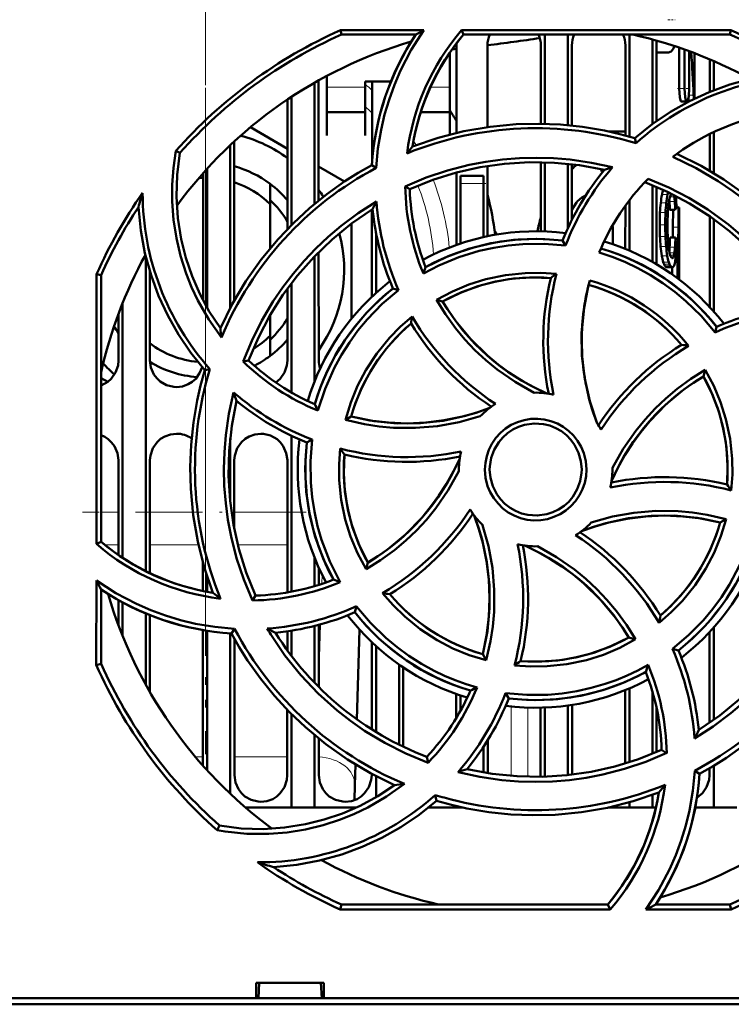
# Model space of a CAD drawing. Extents: x -1358 to 1757, y -1691 to 755.
# Tile 14 of 100: x 285 to 331, y -1556 to -1492. Entities that reach past the tile are written whole.
import ezdxf

# ---------------------------------------------------------------- set-up
doc = ezdxf.new("R2010")
doc.units = 0
doc.linetypes.add('DASHDOT', pattern=[18.5, 12, -3, 0.5, -3])

msp = doc.modelspace()

# ---------------------------------------------------------------- linework, layer by layer
at = {"color": 7, "linetype": 'DASHDOT', "lineweight": 18}
for p, q in [((296.791, -1149.406), (296.791, -1539.406)), ((296.783, -1150.869), (296.783, -1537.927)), ((296.791, -1523.648), (296.791, -1496.648))]:
    msp.add_line(p, q, dxfattribs=at)
at = {"color": 7, "linetype": 'DASHDOT', "lineweight": 18, "ltscale": 0.012018}
msp.add_line((326.901, -1491.623), (327.381, -1491.623), dxfattribs=at)
at = {"color": 7, "lineweight": 50}
for p, q in [((305.578, -1492.304), (311.008, -1492.304)), ((305.638, -1492.585), (305.578, -1492.304)), ((310.476, -1492.585), (305.638, -1492.585)), ((313.589, -1492.585), (313.458, -1492.304)), ((313.459, -1492.304), (331.004, -1492.304)), ((330.944, -1492.585), (313.589, -1492.585)), ((318.891, -1492.585), (318.891, -1498.393)), ((320.391, -1492.585), (320.391, -1498.482)), ((324.391, -1492.585), (324.391, -1499.228)), ((331.004, -1492.304), (330.944, -1492.585)), ((313.131, -1498.983), (313.134, -1493.285)), ((315.148, -1493.285), (315.151, -1498.604)), ((318.631, -1498.388), (318.634, -1493.285)), ((320.648, -1493.285), (320.651, -1498.508)), ((324.131, -1499.157), (324.134, -1493.285)), ((325.891, -1492.899), (325.891, -1498.417)), ((326.148, -1493.285), (326.151, -1498.228)), ((327.625, -1496.094), (327.625, -1493.429)), ((312.691, -1496.194), (312.691, -1493.765)), ((326.941, -1493.749), (326.148, -1493.749)), ((327.983, -1493.553), (327.983, -1496.094)), ((328.286, -1493.662), (328.286, -1496.094)), ((328.641, -1493.795), (328.641, -1496.094)), ((329.632, -1496.308), (329.633, -1494.195)), ((329.891, -1494.306), (329.891, -1496.204)), ((304.691, -1495.272), (304.691, -1496.194)), ((303.891, -1495.713), (303.891, -1503.594)), ((304.149, -1495.567), (304.153, -1503.38)), ((307.191, -1495.642), (308.858, -1495.642)), ((307.191, -1496.194), (307.191, -1495.642)), ((307.63, -1500.954), (307.633, -1495.642)), ((302.391, -1496.633), (302.391, -1504.965)), ((304.691, -1496.194), (304.691, -1499.141)), ((307.191, -1499.141), (307.191, -1496.194)), ((312.691, -1499.091), (312.691, -1496.194)), ((328.639, -1496.753), (328.641, -1496.094)), ((302.128, -1505.232), (302.132, -1496.805)), ((327.791, -1496.944), (328.146, -1496.944)), ((304.691, -1497.642), (307.191, -1497.642)), ((310.8, -1497.642), (312.691, -1497.642)), ((299.714, -1498.616), (302.131, -1500.011)), ((304.691, -1499.141), (304.691, -1499.142)), ((307.191, -1499.142), (307.191, -1499.141)), ((324.131, -1498.898), (323.07, -1498.898)), ((329.63, -1501.449), (329.631, -1499.046)), ((329.891, -1498.922), (329.891, -1501.604)), ((298.391, -1499.791), (298.391, -1510.385)), ((298.651, -1499.548), (298.656, -1509.896)), ((324.825, -1499.656), (324.754, -1499.334)), ((295.124, -1500.287), (294.855, -1500.155)), ((307.901, -1501.255), (307.622, -1501.076)), ((315.152, -1501.133), (315.154, -1505.706)), ((318.628, -1505.389), (318.63, -1500.887)), ((318.891, -1500.893), (318.891, -1505.397)), ((320.391, -1500.994), (320.391, -1505.182)), ((320.652, -1501.024), (320.653, -1504.635)), ((296.626, -1509.881), (296.63, -1501.603)), ((296.891, -1501.314), (296.891, -1510.36)), ((304.152, -1501.178), (305.832, -1502.148)), ((313.128, -1506.271), (313.13, -1501.561)), ((313.391, -1502.285), (313.391, -1501.785)), ((314.891, -1501.785), (313.391, -1501.785)), ((314.891, -1502.285), (314.891, -1501.785)), ((300.991, -1503.613), (300.991, -1502.298)), ((313.391, -1506.18), (313.391, -1502.285)), ((314.891, -1502.285), (314.891, -1505.763)), ((325.891, -1502.385), (325.891, -1507.377)), ((309.797, -1502.46), (310.091, -1502.644)), ((326.152, -1502.495), (326.155, -1507.529)), ((326.911, -1502.837), (326.877, -1502.995)), ((327.103, -1502.962), (327.119, -1502.938)), ((327.289, -1503.022), (327.293, -1503.038)), ((300.991, -1503.613), (300.991, -1506.499)), ((320.956, -1503.506), (320.653, -1503.994)), ((324.128, -1506.526), (324.129, -1503.708)), ((324.391, -1503.358), (324.391, -1506.636)), ((326.989, -1503.33), (327, -1503.454)), ((327.425, -1503.158), (327.42, -1503.089)), ((307.626, -1509.638), (307.629, -1503.965)), ((327.031, -1503.987), (327.384, -1503.987)), ((327.236, -1503.987), (327.233, -1505.127)), ((327.454, -1503.833), (327.587, -1503.833)), ((327.455, -1503.746), (327.475, -1503.746)), ((327.455, -1503.755), (327.493, -1503.755)), ((327.587, -1503.833), (327.584, -1505.127)), ((327.641, -1503.833), (327.587, -1503.833)), ((327.641, -1507.64), (327.641, -1503.833)), ((306.291, -1504.884), (306.291, -1511.075)), ((327.641, -1504.367), (327.612, -1504.367)), ((327.641, -1504.367), (327.641, -1507.109)), ((329.626, -1510.313), (329.629, -1504.408)), ((329.891, -1504.592), (329.891, -1510.605)), ((307.891, -1509.392), (307.891, -1505.49)), ((327.233, -1505.127), (327.228, -1505.797)), ((327.584, -1505.127), (327.576, -1505.997)), ((320.235, -1506.31), (320.045, -1505.989)), ((327.04, -1505.797), (327.393, -1505.797)), ((304.154, -1506.736), (304.158, -1513.785)), ((292.891, -1507.018), (292.891, -1527.493)), ((303.891, -1507.005), (303.891, -1515.15)), ((327.404, -1507.109), (327.521, -1507.109)), ((327.521, -1507.109), (327.521, -1508.434)), ((327.546, -1507.109), (327.521, -1507.109)), ((327.641, -1507.109), (327.585, -1507.109)), ((289.679, -1525.732), (289.695, -1508.169)), ((289.695, -1508.169), (289.991, -1508.232)), ((293.155, -1507.981), (293.158, -1513.785)), ((326.838, -1507.729), (327.193, -1507.729)), ((327.169, -1508.181), (327.169, -1507.729)), ((327.641, -1507.64), (327.559, -1507.64)), ((327.559, -1507.64), (327.559, -1508.463)), ((327.638, -1507.64), (327.638, -1508.522)), ((289.991, -1525.587), (289.991, -1508.232)), ((302.391, -1508.753), (302.391, -1515.873)), ((302.124, -1513.785), (302.126, -1509.107)), ((309.363, -1509.206), (308.997, -1509.112)), ((291.391, -1510.051), (291.391, -1526.634)), ((311.822, -1509.843), (312.231, -1509.953)), ((291.124, -1513.785), (291.126, -1510.734)), ((300.991, -1510.846), (300.991, -1512.183)), ((329.971, -1511.96), (330.065, -1511.592)), ((300.991, -1512.183), (300.991, -1513.498)), ((299.243, -1513.866), (299.594, -1513.786)), ((297.078, -1514.348), (296.74, -1514.422)), ((329.335, -1514.41), (329.224, -1514.825)), ((290.415, -1515.186), (289.988, -1514.94)), ((305.9, -1517.657), (306.275, -1517.44)), ((298.391, -1518.872), (298.391, -1522.883)), ((302.391, -1518.694), (302.391, -1528.837)), ((303.73, -1518.934), (303.394, -1519.132)), ((291.118, -1526.444), (291.121, -1520.285)), ((293.161, -1520.285), (293.164, -1527.627)), ((298.661, -1520.285), (298.663, -1524.73)), ((302.117, -1528.886), (302.121, -1520.285)), ((313.291, -1520.885), (313.292, -1520.993)), ((323.291, -1520.885), (323.29, -1520.778)), ((330.691, -1524.11), (330.307, -1524.33)), ((289.991, -1525.587), (289.679, -1525.732)), ((303.891, -1526.621), (303.891, -1528.474)), ((296.617, -1528.787), (296.618, -1526.935)), ((304.164, -1527.264), (304.164, -1528.39)), ((307.243, -1527.376), (307.358, -1526.946)), ((296.891, -1527.836), (296.891, -1528.841)), ((289.672, -1533.607), (289.677, -1528.104)), ((289.991, -1533.539), (289.991, -1528.7)), ((299.85, -1529.404), (300.05, -1529.085)), ((291.116, -1531.012), (291.117, -1529.383)), ((291.391, -1529.537), (291.391, -1531.721)), ((306.619, -1529.789), (306.518, -1530.179)), ((292.891, -1530.253), (292.891, -1534.88)), ((293.165, -1530.365), (293.168, -1535.37)), ((298.482, -1531.554), (298.678, -1531.248)), ((303.891, -1531.066), (303.891, -1534.763)), ((304.166, -1530.995), (304.167, -1535.044)), ((329.891, -1531.166), (329.891, -1537.178)), ((296.612, -1540.148), (296.616, -1531.332)), ((296.891, -1531.38), (296.891, -1540.457)), ((298.391, -1531.549), (298.391, -1541.98)), ((298.666, -1531.89), (298.67, -1540.785)), ((302.116, -1532.647), (302.116, -1531.415)), ((302.391, -1531.373), (302.391, -1533.016)), ((306.82, -1531.311), (306.642, -1537.143)), ((324.789, -1531.938), (324.351, -1531.818)), ((329.613, -1537.372), (329.616, -1531.468)), ((307.613, -1537.796), (307.616, -1532.124)), ((307.891, -1537.968), (307.891, -1532.379)), ((315.072, -1533.297), (314.846, -1532.901)), ((327.194, -1532.56), (327.585, -1532.659)), ((289.991, -1533.539), (289.672, -1533.607)), ((309.391, -1538.795), (309.391, -1533.576)), ((309.667, -1533.765), (309.669, -1538.93)), ((313.114, -1537.064), (313.114, -1535.496)), ((313.391, -1536.586), (313.391, -1535.591)), ((316.329, -1535.433), (316.537, -1535.782)), ((324.112, -1540.021), (324.114, -1535.25)), ((324.391, -1535.135), (324.391, -1539.934)), ((325.891, -1535.322), (325.891, -1539.385)), ((318.612, -1540.785), (318.614, -1536.382)), ((318.891, -1536.374), (318.891, -1540.877)), ((320.391, -1536.243), (320.391, -1540.775)), ((320.668, -1536.202), (320.67, -1540.744)), ((302.112, -1540.785), (302.114, -1536.524)), ((302.391, -1536.806), (302.391, -1542.885)), ((326.168, -1536.415), (326.169, -1539.268)), ((303.891, -1538.174), (303.891, -1542.885)), ((304.169, -1538.402), (304.17, -1540.785)), ((314.891, -1538.929), (314.891, -1540.595)), ((315.169, -1538.494), (315.17, -1540.641)), ((311.192, -1539.582), (311.279, -1539.961)), ((326.819, -1539.333), (326.49, -1539.126)), ((306.552, -1540.082), (306.511, -1541.42)), ((329.891, -1540.165), (329.891, -1542.885)), ((307.612, -1540.785), (307.612, -1540.69)), ((307.891, -1542.212), (307.891, -1540.838)), ((318.608, -1540.884), (318.612, -1540.785)), ((328.646, -1540.494), (328.96, -1540.695)), ((329.612, -1540.785), (329.612, -1540.33)), ((306.511, -1541.42), (306.481, -1542.403)), ((311.827, -1542.436), (311.747, -1542.071)), ((325.891, -1542.063), (325.891, -1542.885)), ((311.807, -1542.455), (311.851, -1542.444)), ((324.391, -1542.544), (324.391, -1542.885)), ((302.391, -1542.885), (299.396, -1542.885)), ((303.891, -1542.885), (302.391, -1542.885)), ((306.612, -1542.885), (303.891, -1542.885)), ((313.391, -1542.885), (311.296, -1542.885)), ((313.391, -1542.885), (313.391, -1542.846)), ((313.569, -1542.885), (313.391, -1542.885)), ((324.391, -1542.885), (323.018, -1542.885)), ((325.891, -1542.885), (324.391, -1542.885)), ((326.122, -1542.885), (325.891, -1542.885)), ((329.891, -1542.885), (328.677, -1542.885)), ((331.391, -1542.885), (329.891, -1542.885)), ((297.692, -1544.052), (297.543, -1544.359)), ((305.566, -1549.519), (305.638, -1549.185)), ((305.638, -1549.185), (322.993, -1549.185)), ((322.993, -1549.185), (323.148, -1549.519)), ((326.106, -1549.185), (330.944, -1549.185)), ((330.944, -1549.185), (331.015, -1549.519)), ((323.148, -1549.519), (305.566, -1549.519)), ((331.015, -1549.519), (325.472, -1549.519)), ((300.088, -1555.285), (300.088, -1554.285)), ((300.089, -1554.285), (304.493, -1554.285)), ((300.227, -1555.285), (300.291, -1554.285)), ((304.291, -1554.285), (304.355, -1555.285)), ((304.493, -1554.285), (304.493, -1555.285)), ((180.494, -1555.285), (300.088, -1555.285)), ((300.088, -1555.285), (300.227, -1555.285)), ((300.141, -1555.285), (304.441, -1555.285)), ((304.355, -1555.285), (304.494, -1555.285)), ((304.494, -1555.285), (413.088, -1555.285)), ((423.268, -1555.685), (170.314, -1555.685))]:
    msp.add_line(p, q, dxfattribs=at)
at = {"color": 7, "linetype": 'DASHDOT', "lineweight": 18, "ltscale": 0.106097}
msp.add_line((296.791, -1497.319), (296.791, -1493.075), dxfattribs=at)
at = {"color": 7, "lineweight": 18}
for p, q in [((307.191, -1496.012), (304.691, -1496.012)), ((312.691, -1496.012), (311.432, -1496.012)), ((327.625, -1496.094), (327.983, -1496.094)), ((328.268, -1496.531), (328.577, -1496.531)), ((310.334, -1499.493), (310.505, -1499.775)), ((313.391, -1502.285), (314.891, -1502.285)), ((326.518, -1502.995), (326.877, -1502.995)), ((327.067, -1503.038), (327.293, -1503.038)), ((327.107, -1502.955), (327.154, -1502.955)), ((326.436, -1503.54), (326.796, -1503.54)), ((327, -1503.454), (327.354, -1503.454)), ((327.03, -1503.151), (327.318, -1503.151)), ((326.386, -1504.17), (326.746, -1504.17)), ((327.456, -1503.779), (327.508, -1503.779)), ((326.366, -1504.973), (326.727, -1504.973)), ((327.233, -1505.127), (327.584, -1505.127)), ((326.382, -1505.713), (326.743, -1505.713)), ((327.465, -1505.997), (327.576, -1505.997)), ((326.428, -1506.381), (326.788, -1506.381)), ((327.01, -1506.797), (327.326, -1506.797)), ((327.012, -1506.414), (327.366, -1506.414)), ((327.438, -1506.673), (327.563, -1506.673)), ((326.504, -1506.978), (326.863, -1506.978)), ((326.595, -1507.384), (326.953, -1507.384)), ((326.649, -1507.531), (327.006, -1507.531)), ((327.053, -1506.946), (327.297, -1506.946)), ((327.097, -1507.05), (327.265, -1507.05)), ((327.139, -1507.112), (327.228, -1507.112)), ((326.709, -1507.643), (327.066, -1507.643)), ((326.77, -1507.706), (327.126, -1507.706)), ((289.99, -1523.655), (291.119, -1523.655)), ((293.162, -1523.655), (295.961, -1523.655)), ((298.662, -1523.655), (302.119, -1523.655)), ((291.118, -1525.777), (290.219, -1525.777)), ((296.327, -1525.777), (293.163, -1525.777)), ((302.118, -1525.777), (298.896, -1525.777)), ((304.356, -1528.328), (304.375, -1527.713)), ((304.167, -1534.526), (304.275, -1530.965)), ((316.69, -1536.303), (316.69, -1540.823)), ((317.773, -1536.377), (317.773, -1540.88)), ((296.117, -1539.576), (296.612, -1539.576)), ((298.669, -1539.576), (302.112, -1539.576))]:
    msp.add_line(p, q, dxfattribs=at)
at = {"color": 7, "linetype": 'DASHDOT', "lineweight": 18, "ltscale": 0.020982}
msp.add_line((327.532, -1496.094), (328.371, -1496.094), dxfattribs=at)
at = {"color": 7, "linetype": 'DASHDOT', "lineweight": 18, "ltscale": 6.56128e-05}
msp.add_line((328.638, -1496.094), (328.641, -1496.094), dxfattribs=at)
at = {"color": 7, "linetype": 'DASHDOT', "lineweight": 18, "ltscale": 0.045015}
msp.add_line((315.041, -1502.285), (313.24, -1502.285), dxfattribs=at)
at = {"color": 7, "linetype": 'DASHDOT', "lineweight": 18, "ltscale": 0.003268}
msp.add_line((296.791, -1522.901), (296.791, -1522.77), dxfattribs=at)
at = {"color": 7, "linetype": 'DASHDOT', "lineweight": 18, "ltscale": 0.363881}
msp.add_line((303.332, -1523.655), (288.777, -1523.655), dxfattribs=at)
at = {"color": 7, "linetype": 'DASHDOT', "lineweight": 18, "ltscale": 0.041544}
msp.add_line((296.791, -1531.435), (296.791, -1533.097), dxfattribs=at)
at = {"color": 7, "lineweight": 50}
for points in [[(311.008, -1492.304), (310.191, -1493.581), (309.492, -1494.923), (309.088, -1495.861), (308.739, -1496.823), (308.45, -1497.794), (308.219, -1498.778), (308.015, -1500.008), (307.901, -1501.255)], [(326.941, -1493.749), (327.118, -1493.68), (327.272, -1493.482), (327.341, -1493.334)], [(324.754, -1499.334), (325.884, -1498.422), (327.069, -1497.617), (328.305, -1496.919), (329.592, -1496.325), (330.926, -1495.834), (332.37, -1495.435), (333.854, -1495.162), (335.372, -1495.016)], [(327.625, -1496.094), (327.669, -1496.657), (327.721, -1496.857), (327.751, -1496.916), (327.767, -1496.934), (327.783, -1496.943), (327.791, -1496.944)], [(327.983, -1496.094), (328.026, -1496.657), (328.078, -1496.857), (328.107, -1496.916), (328.123, -1496.934), (328.139, -1496.943), (328.146, -1496.944)], [(328.146, -1496.944), (328.157, -1496.942), (328.177, -1496.926), (328.196, -1496.895), (328.229, -1496.795), (328.261, -1496.597), (328.286, -1496.094)], [(310.271, -1499.864), (311.933, -1499.301), (313.617, -1498.874), (315.317, -1498.581), (317.029, -1498.421), (318.468, -1498.386), (319.905, -1498.442), (321.341, -1498.591), (322.775, -1498.836), (323.767, -1499.062), (324.754, -1499.334)], [(297.825, -1512.285), (297.002, -1511.119), (296.296, -1509.886), (295.885, -1509.017), (295.528, -1508.124), (295.163, -1506.985), (294.888, -1505.822), (294.705, -1504.642), (294.614, -1503.45), (294.614, -1502.351), (294.695, -1501.252), (294.855, -1500.155)], [(295.124, -1500.287), (294.942, -1501.713), (294.896, -1503.128), (294.985, -1504.527), (295.205, -1505.903), (295.507, -1507.118), (295.907, -1508.303), (296.413, -1509.461), (297.031, -1510.598), (297.756, -1511.691)], [(327.484, -1500.349), (329.057, -1501.127), (330.55, -1502.016), (331.959, -1503.011), (333.283, -1504.108), (334.326, -1505.101), (335.302, -1506.157), (336.212, -1507.277), (337.053, -1508.465), (337.595, -1509.326), (338.1, -1510.216)], [(297.756, -1511.691), (298.533, -1510.119), (299.422, -1508.626), (300.417, -1507.216), (301.514, -1505.893), (302.507, -1504.85), (303.563, -1503.874), (304.683, -1502.964), (305.87, -1502.123), (306.731, -1501.582), (307.622, -1501.076)], [(309.795, -1502.46), (311.152, -1501.892), (312.539, -1501.426), (313.953, -1501.064), (315.038, -1500.859), (316.134, -1500.713), (317.242, -1500.625), (318.352, -1500.597), (319.447, -1500.628), (320.537, -1500.719), (321.916, -1500.921), (323.285, -1501.22)], [(322.762, -1501.392), (321.135, -1501.088), (319.505, -1500.92), (317.879, -1500.889), (316.259, -1500.989), (314.685, -1501.212), (313.128, -1501.561), (311.595, -1502.039), (310.09, -1502.644)], [(337.916, -1510.504), (337.152, -1509.169), (336.302, -1507.897), (335.366, -1506.689), (334.604, -1505.821), (333.796, -1504.992), (332.943, -1504.201), (332.05, -1503.455), (331.134, -1502.766), (330.184, -1502.127), (328.735, -1501.283), (327.218, -1500.547)], [(335.237, -1510.263), (334.301, -1508.897), (333.267, -1507.627), (332.139, -1506.454), (330.923, -1505.38), (329.652, -1504.424), (328.304, -1503.57), (326.883, -1502.824), (325.39, -1502.188)], [(325.609, -1501.961), (326.961, -1502.539), (328.26, -1503.21), (329.505, -1503.973), (330.851, -1504.948), (332.116, -1506.03), (332.902, -1506.8), (333.645, -1507.611), (334.216, -1508.3), (334.756, -1509.014), (335.265, -1509.754), (335.742, -1510.52)], [(299.242, -1513.867), (299.801, -1512.505), (300.453, -1511.194), (301.198, -1509.938), (301.82, -1509.026), (302.491, -1508.149), (303.213, -1507.303), (303.978, -1506.498), (304.775, -1505.746), (305.611, -1505.039), (306.734, -1504.204), (307.92, -1503.445)], [(321.286, -1503.191), (321.019, -1503.432), (320.956, -1503.506)], [(296.74, -1514.422), (295.827, -1513.292), (295.023, -1512.107), (294.325, -1510.871), (293.731, -1509.584), (293.239, -1508.25), (292.841, -1506.806), (292.567, -1505.323), (292.422, -1503.804)], [(307.669, -1503.94), (306.303, -1504.875), (305.032, -1505.909), (303.86, -1507.037), (302.785, -1508.254), (301.83, -1509.524), (300.976, -1510.872), (300.229, -1512.294), (299.594, -1513.786)], [(320.235, -1506.31), (318.843, -1506.194), (317.447, -1506.214), (316.502, -1506.303), (315.561, -1506.452), (314.62, -1506.66), (313.277, -1507.069), (311.99, -1507.602), (310.975, -1508.131)], [(311.124, -1507.709), (312.495, -1507.045), (313.91, -1506.526), (315.362, -1506.157), (316.844, -1505.941), (318.349, -1505.88), (319.195, -1505.911), (320.045, -1505.989)], [(329.971, -1511.96), (329.072, -1510.896), (328.074, -1509.923), (327.349, -1509.321), (326.572, -1508.755), (325.761, -1508.237), (324.94, -1507.782), (324.095, -1507.382), (323.27, -1507.053), (322.423, -1506.774)], [(311.82, -1509.844), (312.862, -1509.294), (313.938, -1508.844), (315.046, -1508.497), (316.318, -1508.231), (317.611, -1508.099), (318.624, -1508.088), (319.641, -1508.159)], [(319.27, -1508.424), (318.055, -1508.384), (316.853, -1508.459), (315.671, -1508.651), (314.513, -1508.96), (313.386, -1509.384), (312.23, -1509.953)], [(322.298, -1517.894), (321.816, -1516.448), (321.484, -1514.978), (321.305, -1513.492), (321.283, -1511.996), (321.416, -1510.498), (321.582, -1509.537), (321.81, -1508.581)], [(309.363, -1509.206), (308.294, -1510.112), (307.32, -1511.115), (306.715, -1511.847), (306.155, -1512.618), (305.638, -1513.431), (305.182, -1514.257), (304.569, -1515.627), (304.104, -1517.051)], [(321.735, -1508.869), (321.438, -1510.364), (321.291, -1511.864), (321.299, -1513.362), (321.464, -1514.851), (321.783, -1516.323), (322.019, -1517.113), (322.298, -1517.894)], [(318.194, -1515.886), (316.948, -1515.184), (315.778, -1514.37), (315.039, -1513.764), (314.338, -1513.112), (313.676, -1512.416), (313.059, -1511.68), (312.407, -1510.787), (311.82, -1509.844)], [(312.231, -1509.953), (312.647, -1510.606), (313.092, -1511.233), (314.068, -1512.403), (315.153, -1513.462), (315.853, -1514.043), (316.59, -1514.584), (317.365, -1515.083), (318.173, -1515.535), (319.009, -1515.937)], [(305.9, -1517.659), (306.248, -1516.529), (306.693, -1515.448), (307.231, -1514.418), (307.942, -1513.332), (308.761, -1512.325), (309.474, -1511.598), (310.247, -1510.927)], [(289.991, -1515.412), (290.42, -1515.183), (290.65, -1514.975), (290.926, -1514.568), (291.089, -1514.109), (291.124, -1513.785)], [(293.158, -1513.785), (293.23, -1514.25), (293.426, -1514.696), (293.61, -1514.95), (293.837, -1515.164), (294.251, -1515.397), (294.713, -1515.509), (294.891, -1515.518)], [(301.364, -1515.223), (301.65, -1514.975), (301.926, -1514.568), (302.089, -1514.109), (302.124, -1513.785)], [(294.891, -1515.518), (295.283, -1515.474), (295.655, -1515.343), (295.92, -1515.183), (296.15, -1514.975), (296.4, -1514.618), (296.562, -1514.217)], [(297.269, -1528.906), (296.707, -1527.244), (296.28, -1525.56), (295.987, -1523.859), (295.827, -1522.147), (295.792, -1520.708), (295.848, -1519.271), (295.997, -1517.836), (296.241, -1516.401), (296.467, -1515.409), (296.74, -1514.422)], [(323.29, -1520.778), (323.994, -1519.532), (324.809, -1518.362), (325.416, -1517.623), (326.069, -1516.922), (326.767, -1516.26), (327.503, -1515.643), (328.394, -1514.994), (329.334, -1514.408)], [(329.334, -1514.408), (329.885, -1515.442), (330.335, -1516.513), (330.683, -1517.616), (330.951, -1518.887), (331.086, -1520.182), (331.098, -1521.213), (331.027, -1522.251)], [(329.224, -1514.825), (328.57, -1515.241), (327.943, -1515.687), (326.774, -1516.662), (325.714, -1517.747), (325.133, -1518.448), (324.592, -1519.185), (324.093, -1519.96), (323.641, -1520.767), (323.239, -1521.604)], [(330.752, -1521.865), (330.792, -1520.649), (330.717, -1519.447), (330.525, -1518.265), (330.216, -1517.108), (329.793, -1515.981), (329.223, -1514.824)], [(299.85, -1529.407), (299.281, -1528.048), (298.814, -1526.659), (298.452, -1525.244), (298.247, -1524.161), (298.1, -1523.066), (298.012, -1521.958), (297.984, -1520.847), (298.015, -1519.751), (298.106, -1518.66), (298.312, -1517.258), (298.618, -1515.866)], [(298.797, -1516.414), (298.493, -1518.042), (298.326, -1519.671), (298.294, -1521.298), (298.395, -1522.917), (298.618, -1524.492), (298.967, -1526.048), (299.444, -1527.581), (300.05, -1529.086)], [(306.275, -1517.441), (307.769, -1517.739), (309.269, -1517.885), (310.767, -1517.877), (312.256, -1517.713), (313.729, -1517.394), (314.518, -1517.158), (315.3, -1516.879)], [(306.275, -1517.44), (307.491, -1517.691), (308.708, -1517.837), (309.922, -1517.883), (311.126, -1517.832), (312.328, -1517.684), (313.526, -1517.438), (314.419, -1517.187), (315.3, -1516.879)], [(314.685, -1517.421), (313.305, -1517.808), (311.902, -1518.061), (310.473, -1518.181), (309.038, -1518.166), (308.086, -1518.083), (307.14, -1517.94), (305.9, -1517.659)], [(314.984, -1520.885), (315.012, -1520.443), (315.098, -1520.013), (315.243, -1519.6), (315.444, -1519.206), (315.698, -1518.835), (315.998, -1518.502), (316.329, -1518.221), (316.698, -1517.987), (317.107, -1517.8), (317.538, -1517.667), (317.972, -1517.594), (318.409, -1517.58), (318.844, -1517.626), (319.281, -1517.733), (319.702, -1517.896), (320.086, -1518.107), (320.435, -1518.366), (320.75, -1518.676), (321.024, -1519.026), (321.253, -1519.417), (321.424, -1519.82), (321.555, -1520.342), (321.598, -1520.885)], [(321.291, -1520.885), (321.236, -1520.34), (321.077, -1519.797), (320.821, -1519.284), (320.582, -1518.95), (320.296, -1518.654), (319.962, -1518.396), (319.599, -1518.187), (319.209, -1518.029), (318.81, -1517.929), (318.189, -1517.887), (317.572, -1517.972), (317.179, -1518.099), (316.799, -1518.284), (316.444, -1518.522), (316.142, -1518.792), (315.883, -1519.102), (315.591, -1519.598), (315.395, -1520.132), (315.299, -1520.679), (315.291, -1520.885)], [(291.121, -1520.285), (291.05, -1519.821), (290.854, -1519.375), (290.67, -1519.121), (290.443, -1518.908), (290.226, -1518.766), (289.991, -1518.66)], [(294.891, -1518.554), (294.499, -1518.599), (294.127, -1518.73), (293.863, -1518.89), (293.633, -1519.098), (293.357, -1519.505), (293.196, -1519.964), (293.161, -1520.285)], [(300.391, -1518.554), (299.999, -1518.599), (299.627, -1518.73), (299.363, -1518.89), (299.133, -1519.098), (298.857, -1519.505), (298.696, -1519.964), (298.661, -1520.285)], [(302.121, -1520.285), (302.05, -1519.821), (301.854, -1519.375), (301.67, -1519.121), (301.443, -1518.908), (301.029, -1518.674), (300.568, -1518.563), (300.391, -1518.554)], [(303.73, -1518.934), (303.616, -1520.334), (303.637, -1521.736), (303.727, -1522.682), (303.876, -1523.625), (304.085, -1524.566), (304.347, -1525.472), (304.883, -1526.875), (305.562, -1528.21)], [(305.114, -1528.053), (304.45, -1526.681), (303.931, -1525.266), (303.562, -1523.814), (303.347, -1522.332), (303.285, -1520.827), (303.317, -1519.981), (303.394, -1519.132)], [(307.244, -1527.378), (306.691, -1526.329), (306.24, -1525.247), (305.891, -1524.135), (305.625, -1522.862), (305.491, -1521.57), (305.481, -1520.547), (305.554, -1519.521)], [(305.83, -1519.906), (305.79, -1521.122), (305.865, -1522.323), (306.057, -1523.506), (306.365, -1524.663), (306.789, -1525.79), (307.359, -1526.946)], [(307.358, -1526.946), (308.012, -1526.53), (308.639, -1526.084), (309.808, -1525.109), (310.868, -1524.023), (311.449, -1523.323), (311.99, -1522.586), (312.488, -1521.811), (312.941, -1521.003), (313.343, -1520.167)], [(313.292, -1520.993), (312.59, -1522.239), (311.777, -1523.41), (311.171, -1524.15), (310.52, -1524.852), (309.823, -1525.515), (309.088, -1526.133), (308.191, -1526.788), (307.244, -1527.378)], [(321.598, -1520.885), (321.571, -1521.328), (321.486, -1521.758), (321.341, -1522.172), (321.141, -1522.565), (320.887, -1522.937), (320.589, -1523.271), (320.257, -1523.552), (319.889, -1523.787), (319.48, -1523.974), (319.05, -1524.108), (318.616, -1524.182), (318.179, -1524.197), (317.744, -1524.152), (317.307, -1524.046), (316.886, -1523.883), (316.501, -1523.673), (316.152, -1523.415), (315.836, -1523.106), (315.562, -1522.756), (315.331, -1522.365), (315.16, -1521.963), (315.026, -1521.435), (314.984, -1520.885)], [(315.291, -1520.885), (315.346, -1521.431), (315.505, -1521.973), (315.761, -1522.487), (316, -1522.82), (316.286, -1523.117), (316.62, -1523.375), (316.983, -1523.584), (317.372, -1523.742), (317.772, -1523.841), (318.393, -1523.884), (319.01, -1523.799), (319.403, -1523.672), (319.783, -1523.486), (320.138, -1523.249), (320.44, -1522.979), (320.699, -1522.669), (320.991, -1522.173), (321.187, -1521.639), (321.283, -1521.092), (321.291, -1520.885)], [(314.847, -1532.901), (315.144, -1531.407), (315.291, -1529.907), (315.283, -1528.409), (315.118, -1526.92), (314.799, -1525.447), (314.563, -1524.658), (314.284, -1523.876)], [(314.846, -1532.901), (315.097, -1531.686), (315.243, -1530.468), (315.289, -1529.254), (315.237, -1528.051), (315.09, -1526.848), (314.844, -1525.65), (314.592, -1524.757), (314.284, -1523.876)], [(330.307, -1524.33), (328.813, -1524.032), (327.313, -1523.885), (325.814, -1523.894), (324.325, -1524.058), (322.853, -1524.377), (322.063, -1524.613), (321.282, -1524.892)], [(330.307, -1524.33), (329.091, -1524.08), (327.874, -1523.933), (326.66, -1523.888), (325.456, -1523.939), (324.253, -1524.087), (323.056, -1524.333), (322.162, -1524.584), (321.282, -1524.892)], [(321.907, -1524.339), (323.288, -1523.954), (324.693, -1523.703), (326.125, -1523.585), (327.562, -1523.6), (328.514, -1523.685), (329.461, -1523.829), (330.691, -1524.108)], [(330.691, -1524.108), (330.352, -1525.226), (329.915, -1526.299), (329.382, -1527.325), (328.673, -1528.414), (327.853, -1529.427), (327.123, -1530.175), (326.328, -1530.869)], [(314.837, -1524.501), (315.223, -1525.882), (315.477, -1527.286), (315.596, -1528.717), (315.582, -1530.154), (315.499, -1531.106), (315.356, -1532.052), (315.074, -1533.297)], [(327.194, -1532.56), (328.252, -1531.67), (329.22, -1530.68), (329.825, -1529.951), (330.386, -1529.182), (330.907, -1528.369), (331.572, -1527.127), (332.113, -1525.833), (332.47, -1524.708)], [(324.351, -1531.818), (323.935, -1531.164), (323.49, -1530.537), (322.514, -1529.368), (321.429, -1528.308), (320.729, -1527.727), (319.991, -1527.187), (319.216, -1526.688), (318.409, -1526.236), (317.573, -1525.833)], [(318.408, -1525.884), (319.655, -1526.587), (320.826, -1527.402), (321.566, -1528.009), (322.268, -1528.662), (322.931, -1529.359), (323.549, -1530.095), (324.202, -1530.991), (324.791, -1531.936)], [(337.355, -1527.901), (336.8, -1529.262), (336.151, -1530.572), (335.41, -1531.828), (334.789, -1532.744), (334.117, -1533.626), (333.4, -1534.472), (332.637, -1535.277), (331.844, -1536.03), (331.01, -1536.737), (329.855, -1537.599), (328.634, -1538.38)], [(328.913, -1537.831), (330.279, -1536.895), (331.55, -1535.861), (332.722, -1534.734), (333.797, -1533.517), (334.752, -1532.246), (335.606, -1530.899), (336.352, -1529.477), (336.988, -1527.985)], [(289.677, -1528.104), (290.95, -1528.926), (292.288, -1529.63), (293.224, -1530.037), (294.184, -1530.39), (295.154, -1530.683), (296.138, -1530.918), (297.399, -1531.131), (298.678, -1531.248)], [(315.074, -1533.297), (313.961, -1532.959), (312.891, -1532.522), (311.867, -1531.989), (310.776, -1531.278), (309.759, -1530.454), (309.007, -1529.721), (308.31, -1528.923)], [(306.619, -1529.789), (307.529, -1530.863), (308.534, -1531.841), (309.266, -1532.447), (310.036, -1533.008), (310.847, -1533.525), (311.67, -1533.981), (312.352, -1534.308), (313.048, -1534.597), (313.757, -1534.848), (314.479, -1535.061)], [(338.826, -1530.079), (338.048, -1531.652), (337.16, -1533.145), (336.164, -1534.554), (335.068, -1535.878), (334.075, -1536.921), (333.019, -1537.897), (331.899, -1538.807), (330.712, -1539.648), (329.851, -1540.189), (328.96, -1540.695)], [(309.097, -1541.421), (307.524, -1540.643), (306.031, -1539.754), (304.622, -1538.759), (303.298, -1537.662), (302.256, -1536.669), (301.279, -1535.614), (300.37, -1534.493), (299.529, -1533.306), (298.987, -1532.445), (298.482, -1531.555)], [(301.036, -1531.619), (301.962, -1532.985), (302.99, -1534.263), (304.129, -1535.461), (305.362, -1536.564), (306.238, -1537.248), (307.148, -1537.883), (308.466, -1538.679), (309.844, -1539.373), (311.278, -1539.962)], [(317.312, -1533.347), (318.527, -1533.387), (319.729, -1533.312), (320.911, -1533.12), (322.068, -1532.811), (323.195, -1532.387), (324.352, -1531.817)], [(324.791, -1531.936), (323.763, -1532.486), (322.698, -1532.935), (321.598, -1533.283), (320.327, -1533.552), (319.029, -1533.689), (317.974, -1533.703), (316.912, -1533.63)], [(316.329, -1535.433), (317.703, -1535.552), (319.084, -1535.537), (320.024, -1535.451), (320.962, -1535.304), (321.904, -1535.097), (322.814, -1534.837), (323.538, -1534.585), (324.246, -1534.295), (324.939, -1533.968), (325.617, -1533.603)], [(325.458, -1534.062), (324.087, -1534.726), (322.672, -1535.245), (321.22, -1535.614), (319.738, -1535.829), (318.233, -1535.891), (317.387, -1535.86), (316.537, -1535.782)], [(326.821, -1539.332), (325.467, -1539.902), (324.082, -1540.37), (322.67, -1540.734), (321.582, -1540.942), (320.483, -1541.091), (319.378, -1541.181), (318.27, -1541.212), (317.177, -1541.182), (316.087, -1541.094), (314.654, -1540.884), (313.231, -1540.571)], [(313.82, -1540.379), (315.447, -1540.683), (317.077, -1540.85), (318.703, -1540.882), (320.323, -1540.782), (321.897, -1540.558), (323.453, -1540.209), (324.987, -1539.732), (326.492, -1539.126)], [(298.67, -1540.785), (298.742, -1541.249), (298.938, -1541.693), (299.122, -1541.945), (299.349, -1542.157), (299.762, -1542.388), (300.223, -1542.497), (300.391, -1542.505)], [(300.391, -1542.505), (300.786, -1542.46), (301.161, -1542.326), (301.423, -1542.165), (301.651, -1541.955), (301.923, -1541.547), (302.08, -1541.088), (302.112, -1540.785)], [(304.17, -1540.785), (304.242, -1541.249), (304.438, -1541.693), (304.622, -1541.945), (304.849, -1542.157), (305.262, -1542.388), (305.723, -1542.497), (305.891, -1542.505)], [(305.891, -1542.505), (306.286, -1542.46), (306.661, -1542.326), (306.923, -1542.165), (307.151, -1541.955), (307.423, -1541.547), (307.58, -1541.088), (307.612, -1540.785)], [(325.472, -1549.519), (326.298, -1548.25), (327.005, -1546.915), (327.415, -1545.981), (327.771, -1545.023), (328.067, -1544.054), (328.305, -1543.072), (328.525, -1541.792), (328.646, -1540.494)], [(328.791, -1542.255), (329.151, -1541.955), (329.423, -1541.547), (329.58, -1541.088), (329.612, -1540.785)], [(309.743, -1541.344), (308.579, -1542.173), (307.349, -1542.885), (306.482, -1543.3), (305.589, -1543.661), (304.452, -1544.032), (303.289, -1544.312), (302.108, -1544.501), (300.916, -1544.597), (299.487, -1544.589), (298.061, -1544.445), (297.543, -1544.359)], [(297.692, -1544.052), (299.118, -1544.235), (300.534, -1544.28), (301.932, -1544.191), (303.309, -1543.972), (304.524, -1543.669), (305.709, -1543.269), (306.867, -1542.764), (308.003, -1542.145), (309.097, -1541.421)], [(326.311, -1541.907), (324.649, -1542.469), (322.965, -1542.896), (321.265, -1543.189), (319.553, -1543.35), (318.114, -1543.385), (316.677, -1543.329), (315.242, -1543.18), (313.807, -1542.936), (312.815, -1542.709), (311.828, -1542.437)], [(311.828, -1542.437), (310.698, -1543.349), (309.513, -1544.154), (308.276, -1544.852), (306.99, -1545.446), (305.656, -1545.937), (304.212, -1546.336), (302.728, -1546.609), (301.21, -1546.754)]]:
    msp.add_lwpolyline(points, dxfattribs=at)
for centre, radius, start, end in [((318.27, -1520.883), 31.271, 113.94625, 138.4836), ((325.099, -1502.228), 17.515, 146.59769, 176.23014), ((325.074, -1502.231), 15.28, 139.48243, 172.79538), ((325.123, -1502.241), 15.043, 140.06547, 170.90449), ((328.509, -1526.056), 38.019, 117.40726, 118.31442), ((316.918, -1493.318), 1.771, 155.56018, 178.92731), ((296.791, -1344.406), 150, 277.02962, 278.34529), ((316.864, -1493.318), 1.771, 1.07266, 24.44208), ((322.418, -1493.318), 1.771, 155.56018, 178.92731), ((322.364, -1493.318), 1.771, 1.07266, 24.44208), ((318.291, -1520.885), 29, 61.23459, 77.38563), ((318.313, -1520.838), 30.947, 56.54989, 65.91187), ((318.307, -1520.892), 31.281, 54.97318, 66.05183), ((318.291, -1520.885), 29, 106.23146, 143.7055), ((311.7, -1493.286), 1.434, 0.03351, 4.91924), ((327.71, -1493.293), 1.562, 168.39546, 179.71146), ((296.791, -1344.406), 150, 276.14415, 276.25478), ((240.86, -1499.859), 87.78, 2.17291, 4.01462), ((336.293, -1512.481), 17.204, 90.10573, 131.80264), ((335.315, -1496.291), 6.742, 182.03924, 184.12895), ((329.271, -1496.729), 1.032, 181.15146, 191.85121), ((296.791, -1507.898), 19, 30.68409, 33.19481), ((336.291, -1512.492), 15, 77.90128, 127.22039), ((296.791, -1507.898), 9.025, 53.73255, 75.34647), ((318.291, -1520.871), 22.198, 72.88174, 112.17097), ((326.258, -1512.828), 20.583, 140.96026, 142.55795), ((296.791, -1507.898), 7, 53.1301, 74.58711), ((322.44, -1503.021), 2.452, 127.03784, 136.8001), ((318.294, -1520.866), 22.195, 117.92102, 157.25569), ((336.201, -1512.438), 17.396, 140.58358, 158.24036), ((336.31, -1512.482), 17.218, 139.15072, 158.99481), ((320.987, -1502.394), 1.855, 27.19666, 34.77006), ((329.847, -1522.117), 21.903, 107.43134, 108.87218), ((296.791, -1507.898), 6, 91.54522, 94.1427), ((296.791, -1507.898), 6, 45.573, 71.93183), ((296.791, -1507.898), 7, 40.31457, 53.1301), ((336.291, -1512.492), 15, 135.40733, 157.59412), ((318.266, -1520.896), 31.278, 144.85921, 155.98891), ((314.547, -1509.798), 22.923, 162.46991, 164.84323), ((309.902, -1502.868), 17.213, 180.08394, 221.83352), ((296.791, -1507.898), 9.025, 31.83617, 35.34979), ((325.176, -1502.216), 15.384, 180.90834, 202.61269), ((324.972, -1502.246), 14.887, 181.53456, 201.52931), ((296.791, -1507.898), 19, 6.90999, 14.89873), ((332.99, -1504.253), 6.593, 169.00091, 173.79841), ((329.68, -1503.604), 3.22, 163.49287, 169.09163), ((333.423, -1504.252), 6.665, 169.12903, 173.87319), ((328.267, -1503.49), 1.283, 160.11843, 166.00268), ((327.603, -1503.246), 0.576, 150.45621, 160.51704), ((326.065, -1503.361), 1.271, 9.51634, 14.76261), ((296.791, -1507.898), 6.188, 30.40796, 47.25615), ((327.477, -1513.652), 22.061, 152.4404, 153.88184), ((325.034, -1502.217), 17.159, 184.10169, 204.03424), ((321.78, -1503.943), 0.899, 105.60248, 123.33919), ((321.186, -1503.63), 0.572, 57.45098, 64.50346), ((336.582, -1504.662), 10.208, 173.69044, 177.23579), ((337.066, -1504.662), 10.331, 173.76601, 177.26882), ((333.075, -1504.36), 6.175, 172.12183, 176.27934), ((330.077, -1503.933), 3.147, 166.16009, 172.35585), ((314.099, -1504.453), 12.94, 2.06698, 4.42767), ((324.017, -1503.692), 3.345, 4.06667, 9.29617), ((314.302, -1504.453), 13.09, 2.04313, 4.37666), ((311.4, -1504.254), 16.063, 1.5278, 3.91163), ((318.244, -1520.863), 30.947, 146.54988, 155.91187), ((324.982, -1502.248), 17.396, 185.58072, 203.23758), ((342.777, -1504.971), 16.411, 177.20079, 180.00404), ((343.332, -1504.971), 16.605, 177.23394, 180.00454), ((341.552, -1504.937), 14.671, 176.17921, 178.11597), ((324.911, -1502.76), 2.761, 333.61564, 337.29762), ((327.474, -1503.772), 0.0253, 41.52659, 86.77068), ((327.433, -1503.809), 0.0812, 22.37426, 42.38844), ((327.225, -1503.898), 0.307, 12.34352, 22.96175), ((332.919, -1508.369), 14.816, 164.70386, 168.38438), ((296.99, -1506.058), 26.332, 359.63712, 2.32331), ((343.127, -1504.974), 16.761, 179.99677, 182.52742), ((343.692, -1504.974), 16.965, 179.99678, 182.497), ((342.455, -1504.968), 15.576, 178.1112, 180.00203), ((346.54, -1504.969), 19.661, 179.99872, 181.92657), ((95.745, -1504.078), 231.867, 359.47981, 359.92854), ((296.791, -1507.898), 9.025, 324.7027, 15.32656), ((318.291, -1520.885), 15.5, 82.75842, 118.28283), ((314.791, -1505.898), 1, 17.54183, 34.27952), ((338.636, -1505.238), 11.751, 181.91153, 184.39767), ((318.289, -1520.877), 14.991, 83.27569, 118.55293), ((318.291, -1520.885), 15.5, 37.75869, 73.28459), ((340.354, -1505.099), 13.985, 182.51487, 185.26162), ((340.882, -1505.099), 14.152, 182.48454, 185.19873), ((332.877, -1505.693), 5.974, 184.28649, 188.63031), ((312.162, -1505.445), 14.882, 356.26873, 358.64544), ((312.342, -1505.445), 15.055, 356.3117, 358.66109), ((324.626, -1507.054), 3.039, 20.84813, 24.4368), ((306.696, -1505.499), 20.776, 356.50583, 358.69273), ((276.625, -1505.328), 50.955, 358.48693, 359.24731), ((283.274, -1505.82), 44.329, 358.33367, 359.53164), ((318.296, -1520.878), 14.991, 38.27653, 73.55541), ((334.53, -1505.647), 8.135, 185.17628, 189.41369), ((334.983, -1505.648), 8.228, 185.11418, 189.30288), ((329.208, -1506.267), 2.261, 188.20175, 195.91942), ((321.864, -1506.082), 5.16, 353.24578, 356.31688), ((328.256, -1506.525), 1.274, 196.49259, 201.69987), ((325.476, -1506.519), 1.871, 346.83069, 351.45454), ((322.874, -1506.146), 4.499, 351.67609, 356.58799), ((321.083, -1506.407), 6.359, 352.11588, 356.77515), ((309.983, -1506.221), 17.586, 357.10474, 358.52696), ((318.291, -1520.885), 29, 151.23451, 167.39631), ((329.864, -1506.44), 3.402, 189.0963, 196.09796), ((327.835, -1507.022), 1.292, 196.25739, 203.24133), ((327.244, -1507.28), 0.646, 202.86669, 214.1452), ((330.258, -1506.441), 3.437, 188.98814, 195.91522), ((328.204, -1507.023), 1.302, 196.07301, 202.99335), ((327.605, -1507.282), 0.648, 202.61851, 213.8239), ((327.567, -1506.803), 0.531, 201.34792, 210.49419), ((327.268, -1506.982), 0.183, 209.52477, 228.21507), ((327.188, -1507.074), 0.0606, 227.22791, 266.85791), ((327.18, -1507.073), 0.0615, 273.85388, 321.01839), ((327.07, -1506.979), 0.207, 319.7979, 339.79253), ((326.6, -1506.788), 0.715, 338.47216, 347.24881), ((326.436, -1507.277), 0.931, 338.61137, 347.63974), ((324.958, -1506.935), 2.448, 347.2088, 351.90379), ((331.808, -1515.183), 21.993, 160.13015, 161.29438), ((336.369, -1512.478), 17.277, 165.52435, 191.84558), ((329.314, -1522.098), 16.966, 124.75972, 126.29906), ((326.916, -1507.506), 0.247, 213.43522, 233.73313), ((326.843, -1507.606), 0.124, 233.77692, 267.67657), ((327.273, -1507.508), 0.246, 213.09826, 233.38932), ((327.199, -1507.608), 0.122, 233.40955, 267.61485), ((327.189, -1507.645), 0.0848, 273.3178, 320.12404), ((327.05, -1507.525), 0.269, 319.34235, 339.93251), ((318.291, -1520.885), 15.5, 127.75858, 163.28089), ((318.289, -1520.877), 12.491, 85.49434, 119.0148), ((336.07, -1512.488), 17.284, 166.40093, 191.5798), ((336.291, -1512.492), 15, 164.88799, 180.00001), ((318.41, -1520.716), 12.601, 38.66362, 74.35149), ((318.284, -1520.881), 14.992, 128.27618, 163.54921), ((318.296, -1520.877), 12.49, 40.49301, 74.01924), ((336.944, -1527.613), 17.136, 94.01896, 114.00914), ((336.928, -1527.577), 17.396, 95.58068, 113.2375), ((296.791, -1507.898), 6.188, 312.74385, 329.53954), ((318.286, -1520.882), 12.494, 130.49679, 164.01209), ((326.753, -1513.89), 16.769, 169.82252, 171.397), ((324.925, -1502.376), 17.283, 211.40052, 236.57952), ((325.119, -1502.173), 17.257, 210.48215, 236.84623), ((296.791, -1507.898), 7, 211.60361, 215.95386), ((318.84, -1509.476), 21.199, 185.99581, 187.60899), ((296.791, -1507.898), 6, 232.71945, 265.11118), ((296.791, -1507.898), 6, 301.1811, 314.427), ((296.791, -1507.898), 7, 306.8699, 319.63294), ((336.291, -1512.492), 15, 180.00001, 201.11014), ((336.801, -1527.52), 17.284, 121.4006, 146.57937), ((336.988, -1527.698), 17.235, 120.46386, 146.86311), ((325.108, -1530.13), 17.57, 79.69868, 81.20454), ((296.791, -1507.898), 7, 238.76578, 265.42766), ((309.926, -1502.865), 15.336, 225.83995, 247.68666), ((309.832, -1502.98), 14.886, 226.54534, 246.54031), ((296.791, -1507.898), 7, 297.03885, 306.8699), ((305.842, -1513.763), 1.685, 180.77621, 199.21494), ((296.791, -1507.898), 9.025, 222.3839, 228.87686), ((318.298, -1520.865), 22.199, 162.9283, 202.31487), ((318.3, -1520.883), 12.49, 355.49399, 29.0174), ((319.536, -1509.326), 21.916, 197.36325, 198.87074), ((309.903, -1502.852), 17.226, 229.07126, 249.00303), ((318.291, -1520.885), 5, 76.47188, 91.11481), ((309.843, -1502.975), 17.396, 230.58367, 248.24047), ((323.151, -1507.633), 21.245, 205.06649, 206.3051), ((318.291, -1520.885), 5, 121.46385, 136.15105), ((318.291, -1520.885), 5, 31.44705, 36.74265), ((294.895, -1520.291), 1.737, 55.40934, 90.12117), ((318.291, -1520.885), 15.5, 172.75832, 208.28287), ((318.285, -1520.887), 14.993, 173.27679, 208.54961), ((319.423, -1509.882), 16.89, 214.80123, 216.40578), ((309.899, -1502.792), 17.286, 255.44136, 281.78891), ((318.291, -1520.885), 5, 166.42763, 179.99999), ((318.29, -1520.886), 12.498, 175.50406, 209.00626), ((309.894, -1503.106), 17.283, 256.40089, 281.57989), ((318.291, -1520.885), 5, 346.40382, 360), ((326.688, -1538.665), 17.284, 76.40104, 101.57962), ((326.683, -1538.945), 17.251, 75.41344, 101.8149), ((316.328, -1532.399), 17.862, 34.61917, 36.14068), ((299.594, -1514.041), 17.247, 300.35718, 326.78306), ((318.291, -1520.885), 5, 211.38447, 226.31339), ((299.781, -1514.251), 17.284, 301.40077, 326.57907), ((318.291, -1520.885), 5, 301.36761, 316.31182), ((318.298, -1520.89), 12.492, 310.49621, 344.01685), ((311.464, -1539.565), 17.222, 30.33021, 56.80168), ((311.656, -1539.395), 17.284, 31.40071, 56.57917), ((318.296, -1520.889), 14.993, 308.27975, 343.55042), ((318.291, -1520.885), 15.5, 307.75877, 343.2808), ((299.622, -1514.117), 15.29, 229.43503, 263.0111), ((299.647, -1514.053), 15.043, 230.06576, 260.90389), ((300.215, -1529.261), 17.259, 345.33773, 11.7583), ((318.291, -1520.885), 5, 256.35958, 271.34427), ((300.511, -1529.283), 17.284, 346.40114, 11.57945), ((299.651, -1514.205), 14.886, 271.53435, 291.52923), ((312.117, -1508.744), 20.538, 250.06281, 251.38628), ((323.424, -1510.699), 37.972, 207.28254, 208.2987), ((299.633, -1514.078), 17.515, 236.59765, 266.23032), ((299.607, -1514.012), 15.397, 270.90356, 292.75576), ((318.291, -1520.885), 29, 196.23145, 233.70554), ((310.191, -1512.963), 20.522, 230.97311, 232.7224), ((311.944, -1509.082), 20.171, 259.62, 260.99359), ((318.29, -1520.886), 12.499, 220.50471, 254.00711), ((299.638, -1514.125), 17.149, 273.90941, 294.02134), ((318.287, -1520.864), 22.195, 297.82125, 337.23019), ((299.653, -1514.192), 17.398, 275.58228, 293.23819), ((318.291, -1520.885), 15.5, 217.75854, 253.28091), ((318.289, -1520.888), 14.996, 218.2815, 253.54464), ((308.091, -1527.507), 18.545, 349.55635, 351.05817), ((318.293, -1520.862), 22.195, 207.90271, 247.34311), ((315.017, -1523.038), 16.404, 209.97554, 211.53947), ((310.729, -1512.404), 21.284, 242.21354, 243.83811), ((318.291, -1520.885), 19.999, 212.0822, 249.20931), ((318.292, -1520.891), 12.494, 265.49995, 299.01339), ((311.545, -1539.523), 17.127, 3.82573, 23.98599), ((311.599, -1539.523), 17.396, 5.5807, 23.23745), ((318.26, -1520.935), 31.27, 203.90469, 228.50886), ((306.292, -1518.2), 18.731, 304.53918, 306.03748), ((303.275, -1526.169), 23.545, 340.41211, 341.59126), ((311.409, -1539.582), 15.414, 0.92602, 22.82025), ((318.291, -1520.889), 14.996, 263.28209, 298.54851), ((311.61, -1539.525), 14.886, 1.53454, 21.52944), ((300.26, -1529.266), 15.356, 315.8501, 337.82662), ((305.798, -1517.617), 19.482, 295.02564, 296.45056), ((318.291, -1520.885), 15.5, 262.75857, 298.28273), ((300.387, -1529.345), 14.885, 316.54396, 336.54009), ((300.273, -1529.257), 17.203, 318.87706, 338.96268), ((300.38, -1529.333), 17.396, 320.58363, 338.24028), ((318.291, -1520.885), 29, 286.23149, 323.70534), ((309.175, -1528.142), 21.988, 332.25071, 333.85485), ((306.757, -1519.68), 21.871, 287.21716, 288.83943), ((311.483, -1539.543), 17.515, 326.59781, 356.22935), ((306.881, -1520.363), 21.172, 276.00425, 277.76258), ((318.298, -1520.858), 22.196, 254.42292, 292.27857), ((311.508, -1539.568), 15.314, 319.47278, 353.14242), ((309.983, -1528.691), 21.007, 321.01365, 322.78379), ((300.289, -1529.258), 17.189, 269.60986, 311.80399), ((319.278, -1516.67), 26.494, 253.48454, 254.81356), ((311.458, -1539.529), 15.043, 320.06577, 350.90485), ((318.313, -1520.946), 31.27, 293.96803, 318.58204), ((318.271, -1520.942), 31.274, 234.63916, 246.03116), ((307.198, -1524.666), 22.886, 252.12171, 254.83132), ((318.291, -1520.885), 29, 241.23468, 257.38563), ((318.268, -1520.933), 30.947, 236.54988, 245.91186), ((308.116, -1515.767), 37.953, 297.21332, 298.29432)]:
    msp.add_arc(centre, radius, start, end, dxfattribs=at)
at = {"color": 7, "lineweight": 18}
for radius, start, end in [(14.879, 57.93202, 57.99914), (15.939, 47.14631, 49.27416), (14.879, 43.2336, 45.65711), (14.879, 3.89436, 21.6275), (15.939, 5.23616, 21.59096)]:
    msp.add_arc((296.791, -1507.898), radius, start, end, dxfattribs=at)
at = {"color": 7, "lineweight": 50}
for centre, major_axis, ratio, start_param, end_param in [((12616.022, -18308.68), (12316.056, -16812.807), 0.038134, 3.133394, 3.149792), ((12912.955, -5735.129), (12604.468, -4238.488), 0.035668, 3.132152, 3.151038), ((7946.204, -4977.038), (7634.777, -3481.043), 0.041509, 3.13011, 3.153076), ((-11329.756, -18733.953), (-11656.463, -17225.506), 0.026218, 3.133262, 3.149924), ((17520.297, -13161.445), (17214.443, -11648.977), 0.026223, 3.133258, 3.149926), ((-8881.166, -15827.807), (-9206.224, -14317.445), 0.026518, 3.13361, 3.149573), ((13113.379, 12987.783), (-12798.231, -14501.266), 0.027193, 6.274586, 6.291779), ((14622.667, -10718.705), (14314.9, -9204.586), 0.026519, 3.133609, 3.149572), ((14823.688, -14313.086), (14497.993, -12795.342), 0.027196, 3.132993, 3.150188), ((-14189.85, 11273.736), (14500.737, -12797.766), 0.027194, 6.274586, 6.291779), ((-13988.416, 7678.434), (14317.23, -9206.086), 0.026517, 6.275203, 6.291165), ((-16883.168, 10119.305), (17213.896, -11648.605), 0.026224, 6.274852, 6.29152), ((3774.083, 6106.235), (-3480.682, -7633.985), 0.041511, 6.271702, 6.294669), ((-12474.74, -16027.225), (-12796.175, -14498.934), 0.027195, 3.132993, 3.150187), ((4532.117, 11072.535), (-4238.071, -12603.225), 0.03567, 6.273745, 6.292632), ((9516.543, 12784.162), (-9205.019, -14315.57), 0.026519, 6.275203, 6.291166), ((11959.497, 15682.074), (-11649.622, -17215.396), 0.026223, 6.274851, 6.291518), ((17108.738, 10778.791), (16815.461, 12318), 0.038131, 3.133395, 3.149791), ((-12274.426, 2692.704), (12602.521, -4237.833), 0.03567, 6.273743, 6.292631), ((-11981.48, 15269.691), (12318.095, -16815.592), 0.038131, 6.274988, 6.291384), ((-7310.481, 1935.659), (7635.637, -3481.435), 0.041508, 6.271704, 6.294669)]:
    msp.add_ellipse(centre, major_axis=major_axis, ratio=ratio, start_param=start_param, end_param=end_param, dxfattribs=at)
at = {"color": 7, "lineweight": 18}
msp.add_ellipse((304.012, -1541.343), major_axis=(2.499, -0.076), ratio=0.706942, start_param=0, end_param=1.529551, dxfattribs=at)

doc.saveas('drawing.dxf')
